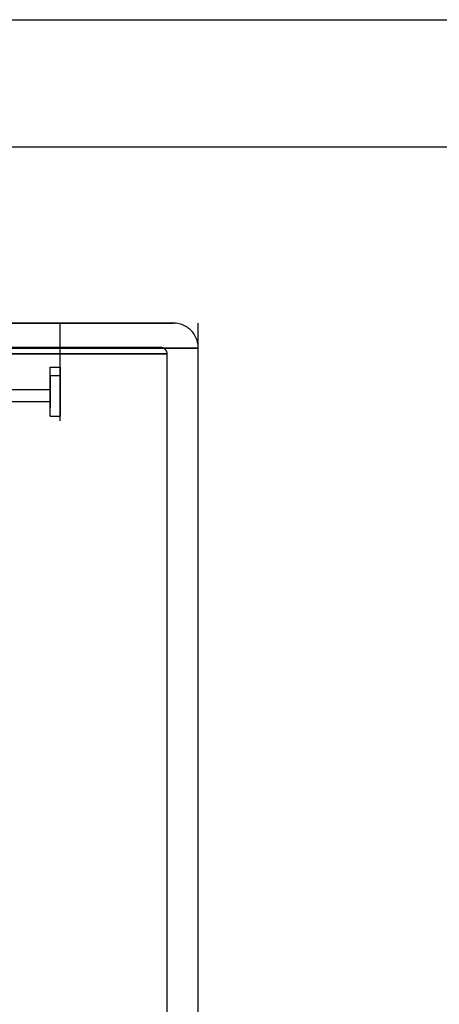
# Model space of a CAD drawing. Header units: millimetres. Extents: x -253 to 492, y -308 to 204.
# Tile 7 of 19: x -134 to -100, y 40 to 119. Entities that reach past the tile are written whole.
import ezdxf

# ---------------------------------------------------------------- set-up
doc = ezdxf.new("R2010")
doc.units = ezdxf.units.MM
doc.layers.add('GEOMETRY', color=7, linetype='Continuous')

msp = doc.modelspace()

# ---------------------------------------------------------------- linework, layer by layer
at = {"layer": 'GEOMETRY'}
for p, q in [((-130.7835, 86.4499), (-130.7835, 94.3089)), ((-119.6977, 0), (-119.6977, 94.3089))]:
    msp.add_line(p, q, dxfattribs=at)
for points in [[(-199.5349, 118.6721), (199.5349, 118.6721)], [(-199.5349, 108.4553), (199.5349, 108.4553)], [(-121.6977, 94.3089), (-122.836, 94.3089), (-126.1938, 94.3089), (-131.6028, 94.3089), (-138.7917, 94.3089), (-147.4, 94.3089), (-156.9961, 94.3089), (-167.0988, 94.3089), (-177.2015, 94.3089), (-186.7977, 94.3089), (-195.406, 94.3089), (-202.5949, 94.3089)], [(-202.5949, 94.3089), (-195.406, 94.3089), (-186.7977, 94.3089), (-177.2015, 94.3089), (-167.0988, 94.3089), (-156.9961, 94.3089), (-147.4, 94.3089), (-138.7917, 94.3089), (-131.6028, 94.3089), (-126.1938, 94.3089), (-122.836, 94.3089), (-121.6977, 94.3089)], [(-119.6977, 92.3089), (-119.7011, 92.4252), (-119.7112, 92.5411), (-119.7281, 92.6562), (-119.7516, 92.7702), (-119.7817, 92.8825), (-119.8183, 92.993), (-119.8612, 93.1011), (-119.9104, 93.2065), (-119.9656, 93.3089), (-120.0267, 93.408), (-120.0934, 93.5033), (-120.1656, 93.5945), (-120.2429, 93.6814), (-120.3252, 93.7637), (-120.4121, 93.841), (-120.5034, 93.9132), (-120.5987, 93.9799), (-120.6977, 94.041), (-120.8001, 94.0962), (-120.9055, 94.1454), (-121.0136, 94.1883), (-121.1241, 94.2249), (-121.2364, 94.255), (-121.3504, 94.2786), (-121.4655, 94.2954), (-121.5814, 94.3056), (-121.6977, 94.3089)], [(-119.6977, 92.3089), (-120.8861, 92.3089), (-124.3919, 92.3089), (-130.0391, 92.3089), (-137.5447, 92.3089), (-146.5322, 92.3089), (-156.5511, 92.3089), (-167.0988, 92.3089), (-177.6466, 92.3089), (-187.6654, 92.3089), (-196.653, 92.3089), (-204.1586, 92.3089)], [(-204.1586, 92.3089), (-196.653, 92.3089), (-187.6654, 92.3089), (-177.6466, 92.3089), (-167.0988, 92.3089), (-156.5511, 92.3089), (-146.5322, 92.3089), (-137.5447, 92.3089), (-130.0391, 92.3089), (-124.3919, 92.3089), (-120.8861, 92.3089), (-119.6977, 92.3089)], [(-122.1977, 91.8442), (-123.3234, 91.8442), (-126.6443, 91.8442), (-131.9937, 91.8442), (-139.1034, 91.8442), (-147.617, 91.8442), (-157.1074, 91.8442), (-167.0988, 91.8442), (-177.0903, 91.8442), (-186.5807, 91.8442), (-195.0943, 91.8442), (-202.204, 91.8442)], [(-202.204, 91.8442), (-195.0943, 91.8442), (-186.5807, 91.8442), (-177.0903, 91.8442), (-167.0988, 91.8442), (-157.1074, 91.8442), (-147.617, 91.8442), (-139.1034, 91.8442), (-131.9937, 91.8442), (-126.6443, 91.8442), (-123.3234, 91.8442), (-122.1977, 91.8442)], [(-122.6977, 92.3442), (-123.8109, 92.3442), (-127.0948, 92.3442), (-132.3846, 92.3442), (-139.4152, 92.3442), (-147.8339, 92.3442), (-157.2186, 92.3442), (-167.0988, 92.3442), (-176.979, 92.3442), (-186.3638, 92.3442), (-194.7825, 92.3442), (-201.8131, 92.3442)], [(-201.8131, 92.3442), (-194.7825, 92.3442), (-186.3638, 92.3442), (-176.979, 92.3442), (-167.0988, 92.3442), (-157.2186, 92.3442), (-147.8339, 92.3442), (-139.4152, 92.3442), (-132.3846, 92.3442), (-127.0948, 92.3442), (-123.8109, 92.3442), (-122.6977, 92.3442)], [(-122.1977, 91.8442), (-122.1985, 91.8732), (-122.2011, 91.9022), (-122.2053, 91.931), (-122.2112, 91.9595), (-122.2187, 91.9876), (-122.2278, 92.0152), (-122.2386, 92.0422), (-122.2509, 92.0686), (-122.2647, 92.0942), (-122.2799, 92.1189), (-122.2966, 92.1428), (-122.3147, 92.1656), (-122.334, 92.1873), (-122.3546, 92.2079), (-122.3763, 92.2272), (-122.3991, 92.2452), (-122.4229, 92.2619), (-122.4477, 92.2772), (-122.4733, 92.291), (-122.4996, 92.3033), (-122.5267, 92.314), (-122.5543, 92.3232), (-122.5824, 92.3307), (-122.6109, 92.3366), (-122.6396, 92.3408), (-122.6686, 92.3433), (-122.6977, 92.3442)], [(-122.1977, 0), (-122.1977, 91.8442)], [(-119.6977, 0), (-119.6977, 92.3089)], [(-131.5816, 88.9648), (-131.5816, 90.7724)], [(-131.5816, 90.7724), (-130.7835, 90.7724)], [(-131.5816, 86.8428), (-131.5816, 90.7724)], [(-130.7835, 90.7724), (-130.7835, 86.8428)], [(-131.5816, 90.1046), (-130.7835, 90.1046)], [(-131.5816, 90.1046), (-131.5816, 90.072), (-131.5816, 89.9761), (-131.5816, 89.8216), (-131.5816, 89.6162), (-131.5816, 89.3703), (-131.5816, 89.0962), (-131.5816, 88.8076), (-131.5816, 88.519), (-131.5816, 88.2449), (-131.5816, 87.9989), (-131.5816, 87.7936), (-131.5816, 87.6391), (-131.5816, 87.5431), (-131.5816, 87.5106), (-131.5816, 87.5431), (-131.5816, 87.6391), (-131.5816, 87.7936), (-131.5816, 87.9989), (-131.5816, 88.2449), (-131.5816, 88.519), (-131.5816, 88.8076), (-131.5816, 89.0962), (-131.5816, 89.3703), (-131.5816, 89.6162), (-131.5816, 89.8216), (-131.5816, 89.9761), (-131.5816, 90.072), (-131.5816, 90.1046)], [(-130.7835, 90.1046), (-130.7835, 90.072), (-130.7835, 89.9761), (-130.7835, 89.8216), (-130.7835, 89.6162), (-130.7835, 89.3703), (-130.7835, 89.0962), (-130.7835, 88.8076), (-130.7835, 88.519), (-130.7835, 88.2449), (-130.7835, 87.9989), (-130.7835, 87.7936), (-130.7835, 87.6391), (-130.7835, 87.5431), (-130.7835, 87.5106), (-130.7835, 87.5431), (-130.7835, 87.6391), (-130.7835, 87.7936), (-130.7835, 87.9989), (-130.7835, 88.2449), (-130.7835, 88.519), (-130.7835, 88.8076), (-130.7835, 89.0962), (-130.7835, 89.3703), (-130.7835, 89.6162), (-130.7835, 89.8216), (-130.7835, 89.9761), (-130.7835, 90.072), (-130.7835, 90.1046)], [(-137.3186, 88.9648), (-131.5816, 88.9648)], [(-137.206, 88.9648), (-131.5816, 88.9648)], [(-131.5816, 88.0217), (-131.5816, 88.9648)], [(-137.3186, 88.0217), (-131.5816, 88.0217)], [(-137.206, 88.0217), (-131.5816, 88.0217)], [(-131.5816, 86.8428), (-131.5816, 88.0217)], [(-131.5816, 86.8428), (-130.7835, 86.8428)]]:
    msp.add_lwpolyline(points, dxfattribs=at)

doc.saveas('drawing.dxf')
